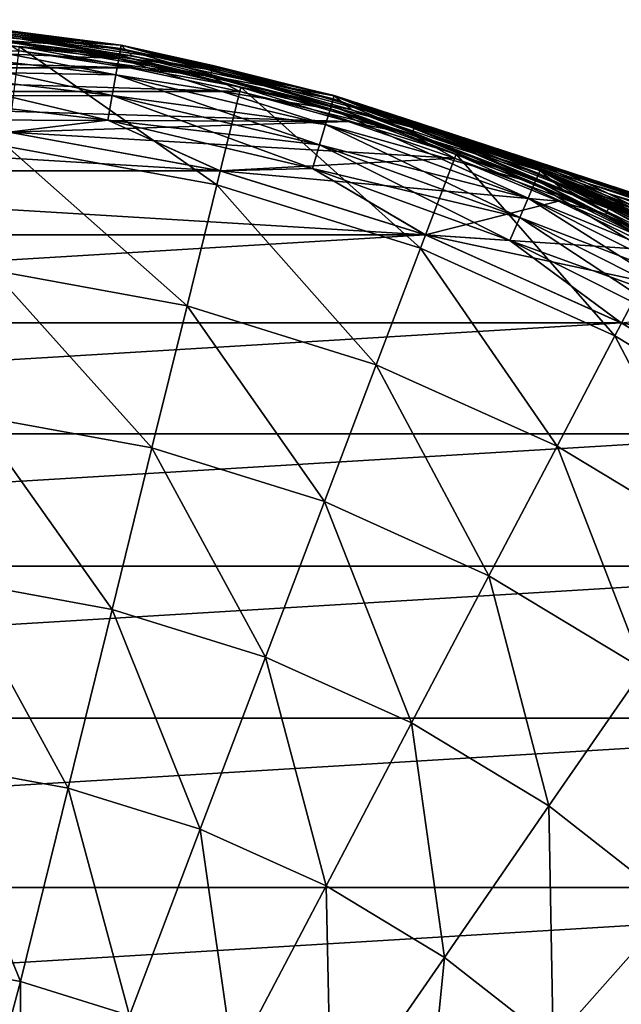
# Model space of a CAD drawing. Header units: metres. Extents: x -28 to 111, y -27 to 27.
# Tile 31 of 55: x 3 to 12, y 13 to 27. Entities that reach past the tile are written whole.
import ezdxf

# ---------------------------------------------------------------- set-up
doc = ezdxf.new("R2010")
doc.units = ezdxf.units.M
doc.layers.add('solid_13061041_XXX', color=7, linetype='CONTINUOUS')

msp = doc.modelspace()

# ---------------------------------------------------------------- linework, layer by layer
at = {"layer": 'solid_13061041_XXX'}
for points in [[(1.587332, 27.253441, -7.25102), (4.74053, 26.884884, -7.25102), (1.596035, 27.402855, -7.613289)], [(1.596035, 27.402855, -98.586708), (4.76652, 27.032278, -98.586708), (1.587332, 27.253441, -98.948982)], [(1.596035, 27.402855, -98.586708), (1.598963, 27.453476, -98.199997), (4.775288, 27.08222, -98.199997)], [(1.596035, 27.402855, -7.613289), (4.76652, 27.032278, -7.613289), (1.598963, 27.453476, -8)], [(1.596035, 27.402855, -98.586708), (4.775288, 27.08222, -98.199997), (4.76652, 27.032278, -98.586708)], [(4.74053, 26.884884, -7.25102), (4.76652, 27.032278, -7.613289), (1.596035, 27.402855, -7.613289)], [(1.59883, 27.450838, -6.197382), (1.652842, 27.324707, 7.863532), (3.299649, 27.17506, 7.863532)], [(4.77487, 27.079613, -6.197382), (1.59883, 27.450838, -6.197382), (3.299649, 27.17506, 7.863532)], [(3.076255, 27.302521, -6.312989), (1.59883, 27.450838, -6.197382), (4.77487, 27.079613, -6.197382)], [(4.775287, 27.08222, -8), (4.775288, 27.08222, -98.199997), (1.598963, 27.453476, -98.199997)], [(1.598963, 27.453476, -8), (4.775287, 27.08222, -8), (1.598963, 27.453476, -98.199997)], [(4.76652, 27.032278, -7.613289), (4.775287, 27.08222, -8), (1.598963, 27.453476, -8)], [(1.57347, 27.015432, -6.939895), (4.699131, 26.650095, -6.939895), (1.587332, 27.253441, -7.25102)], [(1.587332, 27.253441, -98.948982), (4.74053, 26.884884, -98.948982), (1.57347, 27.015432, -99.260101)], [(4.699131, 26.650095, -6.939895), (4.74053, 26.884884, -7.25102), (1.587332, 27.253441, -7.25102)], [(4.76652, 27.032278, -98.586708), (4.74053, 26.884884, -98.948982), (1.587332, 27.253441, -98.948982)], [(4.748354, 26.929253, 8.149076), (1.652842, 27.324707, 7.863532), (1.589952, 27.298418, 8.149076)], [(4.748354, 26.929253, 8.149076), (1.589952, 27.298418, 8.149076), (3.285933, 27.062092, 8.42368)], [(4.748354, 26.929253, 8.149076), (3.299649, 27.17506, 7.863532), (1.652842, 27.324707, 7.863532)], [(3.058037, 27.140825, -6.477004), (3.068985, 27.237991, -6.411289), (6.099375, 26.723108, -6.411289)], [(3.068985, 27.237991, -6.411289), (3.076255, 27.302521, -6.312989), (6.113825, 26.786417, -6.312989)], [(6.099375, 26.723108, -6.411289), (3.068985, 27.237991, -6.411289), (6.113825, 26.786417, -6.312989)], [(6.113825, 26.786417, -6.312989), (3.076255, 27.302521, -6.312989), (4.77487, 27.079613, -6.197382)], [(6.077617, 26.627779, -6.477004), (3.278537, 26.999039, -6.5), (3.058037, 27.140825, -6.477004)], [(6.077617, 26.627779, -6.477004), (3.058037, 27.140825, -6.477004), (6.099375, 26.723108, -6.411289)], [(3.108822, 25.603449, 11.469518), (6.17231, 25.042046, 11.469518), (3.285933, 27.062092, 8.42368)], [(6.17231, 25.042046, 11.469518), (6.523941, 26.468704, 8.42368), (3.285933, 27.062092, 8.42368)], [(4.748354, 26.929253, 8.149076), (3.285933, 27.062092, 8.42368), (6.523941, 26.468704, 8.42368)], [(4.77487, 27.079613, -6.197382), (3.299649, 27.17506, 7.863532), (4.934412, 26.926252, 7.863532)], [(4.748354, 26.929253, 8.149076), (4.934412, 26.926252, 7.863532), (3.299649, 27.17506, 7.863532)], [(4.76652, 27.032278, -98.586708), (4.775288, 27.08222, -98.199997), (7.88708, 26.344715, -98.199997)], [(4.76652, 27.032278, -7.613289), (7.872546, 26.296137, -7.613289), (4.775287, 27.08222, -8)], [(4.77487, 27.079613, -6.197382), (4.934412, 26.926252, 7.863532), (6.551174, 26.579195, 7.863532)], [(7.886337, 26.34218, -6.197382), (4.77487, 27.079613, -6.197382), (6.551174, 26.579195, 7.863532)], [(6.113825, 26.786417, -6.312989), (4.77487, 27.079613, -6.197382), (7.886337, 26.34218, -6.197382)], [(4.775287, 27.08222, -8), (7.88708, 26.344715, -8), (4.775288, 27.08222, -98.199997)], [(7.872546, 26.296137, -7.613289), (7.88708, 26.344715, -8), (4.775287, 27.08222, -8)], [(7.88708, 26.344715, -8), (7.88708, 26.344715, -98.199997), (4.775288, 27.08222, -98.199997)], [(-4.903185, 26.751738, -6.5), (-3.278529, 26.999039, -6.5), (4.903193, 26.751736, -6.5)], [(-3.278529, 26.999039, -6.5), (3.278537, 26.999039, -6.5), (4.903193, 26.751736, -6.5)], [(1.555394, 26.705082, -6.701159), (4.645148, 26.343943, -6.701159), (1.57347, 27.015432, -6.939895)], [(1.57347, 27.015432, -99.260101), (4.699131, 26.650095, -99.260101), (1.555394, 26.705082, -99.49884)], [(4.645148, 26.343943, -6.701159), (4.699131, 26.650095, -6.939895), (1.57347, 27.015432, -6.939895)], [(4.74053, 26.884884, -98.948982), (4.699131, 26.650095, -99.260101), (1.57347, 27.015432, -99.260101)], [(6.077617, 26.627779, -6.477004), (4.903193, 26.751736, -6.5), (3.278537, 26.999039, -6.5)], [(4.74053, 26.884884, -7.25102), (7.829621, 26.152756, -7.25102), (4.76652, 27.032278, -7.613289)], [(4.76652, 27.032278, -98.586708), (7.872546, 26.296137, -98.586708), (4.74053, 26.884884, -98.948982)], [(7.842543, 26.195917, 8.149076), (4.748354, 26.929253, 8.149076), (6.523941, 26.468704, 8.42368)], [(7.842543, 26.195917, 8.149076), (4.934412, 26.926252, 7.863532), (4.748354, 26.929253, 8.149076)], [(4.76652, 27.032278, -98.586708), (7.88708, 26.344715, -98.199997), (7.872546, 26.296137, -98.586708)], [(7.829621, 26.152756, -7.25102), (7.872546, 26.296137, -7.613289), (4.76652, 27.032278, -7.613289)], [(7.842543, 26.195917, 8.149076), (6.551174, 26.579195, 7.863532), (4.934412, 26.926252, 7.863532)], [(4.699131, 26.650095, -6.939895), (7.761244, 25.92436, -6.939895), (4.74053, 26.884884, -7.25102)], [(4.74053, 26.884884, -98.948982), (7.829621, 26.152756, -98.948982), (4.699131, 26.650095, -99.260101)], [(7.761244, 25.92436, -6.939895), (7.829621, 26.152756, -7.25102), (4.74053, 26.884884, -7.25102)], [(7.872546, 26.296137, -98.586708), (7.829621, 26.152756, -98.948982), (4.74053, 26.884884, -98.948982)], [(6.099375, 26.723108, -6.411289), (6.113825, 26.786417, -6.312989), (9.07451, 25.933458, -6.312989)], [(9.07451, 25.933458, -6.312989), (6.113825, 26.786417, -6.312989), (7.886337, 26.34218, -6.197382)], [(-6.509618, 26.406834, -6.5), (-4.903185, 26.751738, -6.5), (6.509625, 26.406832, -6.5)], [(-4.903185, 26.751738, -6.5), (4.903193, 26.751736, -6.5), (6.509625, 26.406832, -6.5)], [(1.555394, 26.705082, -6.701159), (1.534339, 26.343584, -6.551111), (4.582268, 25.987331, -6.551111)], [(1.555394, 26.705082, -99.49884), (4.645148, 26.343943, -99.49884), (1.534339, 26.343584, -99.648888)], [(1.555394, 26.705082, -6.701159), (4.582268, 25.987331, -6.551111), (4.645148, 26.343943, -6.701159)], [(4.699131, 26.650095, -99.260101), (4.645148, 26.343943, -99.49884), (1.555394, 26.705082, -99.49884)], [(4.645148, 26.343943, -6.701159), (7.672084, 25.626545, -6.701159), (4.699131, 26.650095, -6.939895)], [(4.699131, 26.650095, -99.260101), (7.761244, 25.92436, -99.260101), (4.645148, 26.343943, -99.49884)], [(7.672084, 25.626545, -6.701159), (7.761244, 25.92436, -6.939895), (4.699131, 26.650095, -6.939895)], [(7.829621, 26.152756, -98.948982), (7.761244, 25.92436, -99.260101), (4.699131, 26.650095, -99.260101)], [(6.077617, 26.627779, -6.477004), (6.509625, 26.406832, -6.5), (4.903193, 26.751736, -6.5)], [(6.077617, 26.627779, -6.477004), (6.099375, 26.723108, -6.411289), (9.053062, 25.872166, -6.411289)], [(9.020767, 25.779871, -6.477004), (6.509625, 26.406832, -6.5), (6.077617, 26.627779, -6.477004)], [(9.020767, 25.779871, -6.477004), (6.077617, 26.627779, -6.477004), (9.053062, 25.872166, -6.411289)], [(9.053062, 25.872166, -6.411289), (6.099375, 26.723108, -6.411289), (9.07451, 25.933458, -6.312989)], [(6.17231, 25.042046, 11.469518), (9.145791, 24.115471, 11.469518), (6.523941, 26.468704, 8.42368)], [(9.145791, 24.115471, 11.469518), (9.666826, 25.489344, 8.42368), (6.523941, 26.468704, 8.42368)], [(7.842543, 26.195917, 8.149076), (6.523941, 26.468704, 8.42368), (9.666826, 25.489344, 8.42368)], [(7.886337, 26.34218, -6.197382), (6.551174, 26.579195, 7.863532), (8.144035, 26.135153, 7.863532)], [(7.842543, 26.195917, 8.149076), (8.144035, 26.135153, 7.863532), (6.551174, 26.579195, 7.863532)], [(-6.509618, 26.406834, -6.5), (8.092141, 25.965612, -6.5), (0, 25.999979, -6.5)], [(-6.509618, 26.406834, -6.5), (6.509625, 26.406832, -6.5), (8.092141, 25.965612, -6.5)], [(4.645148, 26.343943, -99.49884), (4.582268, 25.987331, -99.648888), (1.534339, 26.343584, -99.648888)], [(1.534339, 26.343584, -99.648888), (4.582268, 25.987331, -99.648888), (3.131865, 25.810684, -99.699997)], [(3.133837, 25.810444, -6.5), (4.582268, 25.987331, -6.551111), (1.534339, 26.343584, -6.551111)], [(4.645148, 26.343943, -6.701159), (4.582268, 25.987331, -6.551111), (7.568229, 25.279646, -6.551111)], [(4.645148, 26.343943, -99.49884), (7.672084, 25.626545, -99.49884), (4.582268, 25.987331, -99.648888)], [(4.645148, 26.343943, -6.701159), (7.568229, 25.279646, -6.551111), (7.672084, 25.626545, -6.701159)], [(7.761244, 25.92436, -99.260101), (7.672084, 25.626545, -99.49884), (4.645148, 26.343943, -99.49884)], [(9.020767, 25.779871, -6.477004), (8.092141, 25.965612, -6.5), (6.509625, 26.406832, -6.5)], [(7.872546, 26.296137, -98.586708), (7.88708, 26.344715, -98.199997), (10.892226, 25.250929, -98.199997)], [(7.872546, 26.296137, -7.613289), (10.87211, 25.204384, -7.613289), (7.88708, 26.344715, -8)], [(7.886337, 26.34218, -6.197382), (8.144035, 26.135153, 7.863532), (9.70718, 25.595745, 7.863532)], [(10.891155, 25.248514, -6.197382), (7.886337, 26.34218, -6.197382), (9.70718, 25.595745, 7.863532)], [(9.07451, 25.933458, -6.312989), (7.886337, 26.34218, -6.197382), (10.891155, 25.248514, -6.197382)], [(10.843318, 25.271971, -57.827423), (10.892226, 25.250929, -98.199997), (7.88708, 26.344715, -98.199997)], [(10.440589, 25.440992, -55.36755), (10.843318, 25.271971, -57.827423), (7.88708, 26.344715, -98.199997)], [(10.073343, 25.588625, -52.841122), (10.440589, 25.440992, -55.36755), (7.88708, 26.344715, -98.199997)], [(9.74065, 25.71711, -50.241352), (10.073343, 25.588625, -52.841122), (7.88708, 26.344715, -98.199997)], [(9.442488, 25.828075, -47.562046), (9.74065, 25.71711, -50.241352), (7.88708, 26.344715, -98.199997)], [(9.178953, 25.922901, -44.799465), (9.442488, 25.828075, -47.562046), (7.88708, 26.344715, -98.199997)], [(9.175745, 25.924038, -39.54493), (9.178953, 25.922901, -44.799465), (7.88708, 26.344715, -98.199997)], [(9.17253, 25.925175, -34.278545), (9.175745, 25.924038, -39.54493), (7.88708, 26.344715, -98.199997)], [(9.169309, 25.926315, -29.008236), (9.17253, 25.925175, -34.278545), (7.88708, 26.344715, -98.199997)], [(9.166082, 25.927456, -23.747139), (9.169309, 25.926315, -29.008236), (7.88708, 26.344715, -98.199997)], [(7.88708, 26.344715, -8), (9.166082, 25.927456, -23.747139), (7.88708, 26.344715, -98.199997)], [(7.88708, 26.344715, -8), (10.892226, 25.250929, -8), (9.166082, 25.927456, -23.747139)], [(10.87211, 25.204384, -7.613289), (10.892226, 25.250929, -8), (7.88708, 26.344715, -8)], [(7.829621, 26.152756, -7.25102), (10.81283, 25.066957, -7.25102), (7.872546, 26.296137, -7.613289)], [(7.872546, 26.296137, -98.586708), (10.87211, 25.204384, -98.586708), (7.829621, 26.152756, -98.948982)], [(10.830674, 25.108326, 8.149076), (7.842543, 26.195917, 8.149076), (9.666826, 25.489344, 8.42368)], [(10.830674, 25.108326, 8.149076), (8.144035, 26.135153, 7.863532), (7.842543, 26.195917, 8.149076)], [(7.872546, 26.296137, -98.586708), (10.892226, 25.250929, -98.199997), (10.87211, 25.204384, -98.586708)], [(10.81283, 25.066957, -7.25102), (10.87211, 25.204384, -7.613289), (7.872546, 26.296137, -7.613289)], [(7.761244, 25.92436, -6.939895), (10.7184, 24.848043, -6.939895), (7.829621, 26.152756, -7.25102)], [(7.829621, 26.152756, -98.948982), (10.81283, 25.066957, -98.948982), (7.761244, 25.92436, -99.260101)], [(10.7184, 24.848043, -6.939895), (10.81283, 25.066957, -7.25102), (7.829621, 26.152756, -7.25102)], [(10.87211, 25.204384, -98.586708), (10.81283, 25.066957, -98.948982), (7.829621, 26.152756, -98.948982)], [(10.830674, 25.108326, 8.149076), (9.70718, 25.595745, 7.863532), (8.144035, 26.135153, 7.863532)], [(8.092141, 25.965612, -6.5), (3.133837, 25.810444, -6.5), (0, 25.999979, -6.5)], [(4.582268, 25.987331, -99.648888), (6.217873, 25.245529, -99.699997), (3.131865, 25.810684, -99.699997)], [(3.133837, 25.810444, -6.5), (6.222335, 25.244438, -6.5), (4.582268, 25.987331, -6.551111)], [(8.092141, 25.965612, -6.5), (9.645194, 25.42964, -6.5), (3.133837, 25.810444, -6.5)], [(4.582268, 25.987331, -99.648888), (7.568229, 25.279646, -99.648888), (6.217873, 25.245529, -99.699997)], [(6.222335, 25.244438, -6.5), (7.568229, 25.279646, -6.551111), (4.582268, 25.987331, -6.551111)], [(7.672084, 25.626545, -99.49884), (7.568229, 25.279646, -99.648888), (4.582268, 25.987331, -99.648888)], [(7.672084, 25.626545, -6.701159), (10.595268, 24.562593, -6.701159), (7.761244, 25.92436, -6.939895)], [(7.761244, 25.92436, -99.260101), (10.7184, 24.848043, -99.260101), (7.672084, 25.626545, -99.49884)], [(10.595268, 24.562593, -6.701159), (10.7184, 24.848043, -6.939895), (7.761244, 25.92436, -6.939895)], [(10.81283, 25.066957, -98.948982), (10.7184, 24.848043, -99.260101), (7.761244, 25.92436, -99.260101)], [(9.020767, 25.779871, -6.477004), (9.645194, 25.42964, -6.5), (8.092141, 25.965612, -6.5)], [(9.053062, 25.872166, -6.411289), (9.07451, 25.933458, -6.312989), (11.921077, 24.754372, -6.312989)], [(11.921077, 24.754372, -6.312989), (9.07451, 25.933458, -6.312989), (10.891155, 25.248514, -6.197382)], [(12.992716, 24.6534, -23.767418), (9.169309, 25.926315, -29.008236), (9.166082, 25.927456, -23.747139)], [(10.892226, 25.250929, -8), (10.52206, 25.407406, -22.411657), (9.166082, 25.927456, -23.747139)], [(10.972433, 25.302149, -23.664671), (9.166082, 25.927456, -23.747139), (10.52206, 25.407406, -22.411657)], [(10.972433, 25.302149, -23.664671), (12.992716, 24.6534, -23.767418), (9.166082, 25.927456, -23.747139)], [(14.251249, 24.267326, -28.767277), (9.17253, 25.925175, -34.278545), (9.169309, 25.926315, -29.008236)], [(14.251249, 24.267326, -28.767277), (9.169309, 25.926315, -29.008236), (12.992716, 24.6534, -23.767418)], [(14.247633, 24.267546, -33.969582), (9.175745, 25.924038, -39.54493), (9.17253, 25.925175, -34.278545)], [(14.247633, 24.267546, -33.969582), (9.17253, 25.925175, -34.278545), (14.251249, 24.267326, -28.767277)], [(14.244009, 24.267769, -39.17189), (9.178953, 25.922901, -44.799465), (9.175745, 25.924038, -39.54493)], [(14.244009, 24.267769, -39.17189), (9.175745, 25.924038, -39.54493), (14.247633, 24.267546, -33.969582)], [(11.309078, 25.193163, -44.612858), (9.442488, 25.828075, -47.562046), (9.178953, 25.922901, -44.799465)], [(12.200089, 24.902403, -44.521267), (9.178953, 25.922901, -44.799465), (14.244009, 24.267769, -39.17189)], [(11.309078, 25.193163, -44.612858), (9.178953, 25.922901, -44.799465), (12.200089, 24.902403, -44.521267)], [(-6.217675, 25.245579, -99.699997), (-3.131645, 25.810711, -99.699997), (6.217873, 25.245529, -99.699997)], [(-3.131645, 25.810711, -99.699997), (3.131865, 25.810684, -99.699997), (6.217873, 25.245529, -99.699997)], [(9.645194, 25.42964, -6.5), (6.222335, 25.244438, -6.5), (3.133837, 25.810444, -6.5)], [(9.020767, 25.779871, -6.477004), (9.053062, 25.872166, -6.411289), (11.892902, 24.695866, -6.411289)], [(11.850476, 24.607767, -6.477004), (9.645194, 25.42964, -6.5), (9.020767, 25.779871, -6.477004)], [(11.850476, 24.607767, -6.477004), (9.020767, 25.779871, -6.477004), (11.892902, 24.695866, -6.411289)], [(11.892902, 24.695866, -6.411289), (9.053062, 25.872166, -6.411289), (11.921077, 24.754372, -6.312989)], [(11.573486, 25.067173, -47.862091), (9.74065, 25.71711, -50.241352), (9.442488, 25.828075, -47.562046)], [(11.573486, 25.067173, -47.862091), (9.442488, 25.828075, -47.562046), (11.309078, 25.193163, -44.612858)], [(2.889424, 23.796549, 14.343763), (5.736714, 23.274763, 14.343763), (3.108822, 25.603449, 11.469518)], [(5.736714, 23.274763, 14.343763), (6.17231, 25.042046, 11.469518), (3.108822, 25.603449, 11.469518)], [(7.672084, 25.626545, -6.701159), (7.568229, 25.279646, -6.551111), (10.451843, 24.230097, -6.551111)], [(7.672084, 25.626545, -99.49884), (10.595268, 24.562593, -99.49884), (7.568229, 25.279646, -99.648888)], [(7.672084, 25.626545, -6.701159), (10.451843, 24.230097, -6.551111), (10.595268, 24.562593, -6.701159)], [(10.7184, 24.848043, -99.260101), (10.595268, 24.562593, -99.49884), (7.672084, 25.626545, -99.49884)], [(11.886574, 24.91464, -50.995422), (10.073343, 25.588625, -52.841122), (9.74065, 25.71711, -50.241352)], [(11.886574, 24.91464, -50.995422), (9.74065, 25.71711, -50.241352), (11.573486, 25.067173, -47.862091)], [(9.145791, 24.115471, 11.469518), (11.985908, 22.837238, 11.469518), (9.666826, 25.489344, 8.42368)], [(11.985908, 22.837238, 11.469518), (12.668737, 24.138294, 8.42368), (9.666826, 25.489344, 8.42368)], [(10.830674, 25.108326, 8.149076), (9.666826, 25.489344, 8.42368), (12.668737, 24.138294, 8.42368)], [(10.891155, 25.248514, -6.197382), (9.70718, 25.595745, 7.863532), (11.234899, 24.962944, 7.863532)], [(10.830674, 25.108326, 8.149076), (11.234899, 24.962944, 7.863532), (9.70718, 25.595745, 7.863532)], [(12.248646, 24.733109, -54.013916), (10.440589, 25.440992, -55.36755), (10.073343, 25.588625, -52.841122)], [(12.248646, 24.733109, -54.013916), (10.073343, 25.588625, -52.841122), (11.886574, 24.91464, -50.995422)], [(9.645194, 25.42964, -6.5), (11.163321, 24.800751, -6.5), (6.222335, 25.244438, -6.5)], [(11.850476, 24.607767, -6.477004), (11.163321, 24.800751, -6.5), (9.645194, 25.42964, -6.5)], [(12.658679, 24.520559, -56.917576), (10.843318, 25.271971, -57.827423), (10.440589, 25.440992, -55.36755)], [(12.658679, 24.520559, -56.917576), (10.440589, 25.440992, -55.36755), (12.248646, 24.733109, -54.013916)], [(10.892226, 25.250929, -8), (11.838124, 24.821539, -21.150951), (10.52206, 25.407406, -22.411657)], [(12.265931, 24.688261, -22.24403), (10.52206, 25.407406, -22.411657), (11.838124, 24.821539, -21.150951)], [(10.972433, 25.302149, -23.664671), (10.52206, 25.407406, -22.411657), (12.265931, 24.688261, -22.24403)], [(-9.213146, 24.312918, -99.699997), (-6.217675, 25.245579, -99.699997), (9.213333, 24.312847, -99.699997)], [(-6.217675, 25.245579, -99.699997), (6.217873, 25.245529, -99.699997), (9.213333, 24.312847, -99.699997)], [(7.568229, 25.279646, -99.648888), (9.213333, 24.312847, -99.699997), (6.217873, 25.245529, -99.699997)], [(6.222335, 25.244438, -6.5), (9.219549, 24.310478, -6.5), (7.568229, 25.279646, -6.551111)], [(11.163321, 24.800751, -6.5), (9.219549, 24.310478, -6.5), (6.222335, 25.244438, -6.5)], [(7.568229, 25.279646, -99.648888), (10.451843, 24.230097, -99.648888), (9.213333, 24.312847, -99.699997)], [(9.219549, 24.310478, -6.5), (10.451843, 24.230097, -6.551111), (7.568229, 25.279646, -6.551111)], [(10.595268, 24.562593, -99.49884), (10.451843, 24.230097, -99.648888), (7.568229, 25.279646, -99.648888)], [(10.81283, 25.066957, -7.25102), (13.649814, 23.64217, -7.25102), (10.87211, 25.204384, -7.613289)], [(10.87211, 25.204384, -98.586708), (13.724648, 23.771786, -98.586708), (10.81283, 25.066957, -98.948982)], [(10.843318, 25.271971, -57.827423), (11.28264, 25.078917, -60.225475), (10.892226, 25.250929, -98.199997)], [(13.115289, 24.274595, -59.706383), (11.28264, 25.078917, -60.225475), (10.843318, 25.271971, -57.827423)], [(13.115289, 24.274595, -59.706383), (10.843318, 25.271971, -57.827423), (12.658679, 24.520559, -56.917576)], [(10.87211, 25.204384, -98.586708), (10.892226, 25.250929, -98.199997), (13.750055, 23.815666, -98.199997)], [(10.87211, 25.204384, -7.613289), (13.724648, 23.771786, -7.613289), (10.892226, 25.250929, -8)], [(10.87211, 25.204384, -98.586708), (13.750055, 23.815666, -98.199997), (13.724648, 23.771786, -98.586708)], [(13.649814, 23.64217, -7.25102), (13.724648, 23.771786, -7.613289), (10.87211, 25.204384, -7.613289)], [(10.891155, 25.248514, -6.197382), (11.234899, 24.962944, 7.863532), (12.721622, 24.239058, 7.863532)], [(13.748689, 23.813406, -6.197382), (10.891155, 25.248514, -6.197382), (12.721622, 24.239058, 7.863532)], [(11.921077, 24.754372, -6.312989), (10.891155, 25.248514, -6.197382), (13.748689, 23.813406, -6.197382)], [(13.419695, 24.00337, -69.251137), (13.750055, 23.815666, -98.199997), (10.892226, 25.250929, -98.199997)], [(12.82746, 24.325012, -67.079613), (13.419695, 24.00337, -69.251137), (10.892226, 25.250929, -98.199997)], [(12.274076, 24.608881, -64.850708), (12.82746, 24.325012, -67.079613), (10.892226, 25.250929, -98.199997)], [(11.759299, 24.85898, -62.565575), (12.274076, 24.608881, -64.850708), (10.892226, 25.250929, -98.199997)], [(11.28264, 25.078917, -60.225475), (11.759299, 24.85898, -62.565575), (10.892226, 25.250929, -98.199997)], [(10.892226, 25.250929, -8), (13.750055, 23.815666, -8), (11.838124, 24.821539, -21.150951)], [(13.724648, 23.771786, -7.613289), (13.750055, 23.815666, -8), (10.892226, 25.250929, -8)], [(10.972433, 25.302149, -23.664671), (12.756389, 24.710329, -23.583883), (12.992716, 24.6534, -23.767418)], [(10.972433, 25.302149, -23.664671), (12.265931, 24.688261, -22.24403), (12.756389, 24.710329, -23.583883)], [(11.309078, 25.193163, -44.612858), (12.200089, 24.902403, -44.521267), (13.485968, 24.497297, -44.42292)], [(11.573486, 25.067173, -47.862091), (11.309078, 25.193163, -44.612858), (13.485968, 24.497297, -44.42292)], [(5.736714, 23.274763, 14.343763), (8.500349, 22.41358, 14.343763), (6.17231, 25.042046, 11.469518)], [(8.500349, 22.41358, 14.343763), (9.145791, 24.115471, 11.469518), (6.17231, 25.042046, 11.469518)], [(10.7184, 24.848043, -6.939895), (13.530607, 23.435699, -6.939895), (10.81283, 25.066957, -7.25102)], [(10.81283, 25.066957, -98.948982), (13.649814, 23.64217, -98.948982), (10.7184, 24.848043, -99.260101)], [(13.530607, 23.435699, -6.939895), (13.649814, 23.64217, -7.25102), (10.81283, 25.066957, -7.25102)], [(13.724648, 23.771786, -98.586708), (13.649814, 23.64217, -98.948982), (10.81283, 25.066957, -98.948982)], [(13.67234, 23.681189, 8.149076), (10.830674, 25.108326, 8.149076), (12.668737, 24.138294, 8.42368)], [(13.67234, 23.681189, 8.149076), (11.234899, 24.962944, 7.863532), (10.830674, 25.108326, 8.149076)], [(13.115289, 24.274595, -59.706383), (11.759299, 24.85898, -62.565575), (11.28264, 25.078917, -60.225475)], [(11.573486, 25.067173, -47.862091), (13.485968, 24.497297, -44.42292), (13.684169, 24.363352, -47.533207)], [(11.886574, 24.91464, -50.995422), (11.573486, 25.067173, -47.862091), (13.684169, 24.363352, -47.533207)], [(13.67234, 23.681189, 8.149076), (12.721622, 24.239058, 7.863532), (11.234899, 24.962944, 7.863532)], [(11.886574, 24.91464, -50.995422), (13.684169, 24.363352, -47.533207), (13.928604, 24.201281, -50.531719)], [(12.248646, 24.733109, -54.013916), (11.886574, 24.91464, -50.995422), (13.928604, 24.201281, -50.531719)], [(11.163321, 24.800751, -6.5), (12.640755, 24.081276, -6.5), (9.219549, 24.310478, -6.5)], [(10.595268, 24.562593, -6.701159), (13.37517, 23.166473, -6.701159), (10.7184, 24.848043, -6.939895)], [(10.7184, 24.848043, -99.260101), (13.530607, 23.435699, -99.260101), (10.595268, 24.562593, -99.49884)], [(13.37517, 23.166473, -6.701159), (13.530607, 23.435699, -6.939895), (10.7184, 24.848043, -6.939895)], [(13.649814, 23.64217, -98.948982), (13.530607, 23.435699, -99.260101), (10.7184, 24.848043, -99.260101)], [(11.850476, 24.607767, -6.477004), (12.640755, 24.081276, -6.5), (11.163321, 24.800751, -6.5)], [(13.616591, 23.992285, -62.380299), (12.274076, 24.608881, -64.850708), (11.759299, 24.85898, -62.565575)], [(13.616591, 23.992285, -62.380299), (11.759299, 24.85898, -62.565575), (13.115289, 24.274595, -59.706383)], [(13.750055, 23.815666, -8), (13.110652, 24.173555, -19.964792), (11.838124, 24.821539, -21.150951)], [(13.612003, 23.968433, -20.902969), (11.838124, 24.821539, -21.150951), (13.110652, 24.173555, -19.964792)], [(12.265931, 24.688261, -22.24403), (11.838124, 24.821539, -21.150951), (13.612003, 23.968433, -20.902969)], [(11.892902, 24.695866, -6.411289), (11.921077, 24.754372, -6.312989), (14.61773, 23.263985, -6.312989)], [(14.61773, 23.263985, -6.312989), (11.921077, 24.754372, -6.312989), (13.748689, 23.813406, -6.197382)], [(11.850476, 24.607767, -6.477004), (11.892902, 24.695866, -6.411289), (14.583181, 23.209, -6.411289)], [(14.531158, 23.126207, -6.477004), (12.640755, 24.081276, -6.5), (11.850476, 24.607767, -6.477004)], [(14.531158, 23.126207, -6.477004), (11.850476, 24.607767, -6.477004), (14.583181, 23.209, -6.411289)], [(14.583181, 23.209, -6.411289), (11.892902, 24.695866, -6.411289), (14.61773, 23.263985, -6.312989)], [(10.595268, 24.562593, -6.701159), (10.451843, 24.230097, -6.551111), (13.194115, 22.852877, -6.551111)], [(10.595268, 24.562593, -99.49884), (13.37517, 23.166473, -99.49884), (10.451843, 24.230097, -99.648888)], [(10.595268, 24.562593, -6.701159), (13.194115, 22.852877, -6.551111), (13.37517, 23.166473, -6.701159)], [(13.530607, 23.435699, -99.260101), (13.37517, 23.166473, -99.49884), (10.595268, 24.562593, -99.49884)], [(-12.074674, 23.026093, -99.699997), (-9.213146, 24.312918, -99.699997), (9.213333, 24.312847, -99.699997)], [(-12.074674, 23.026093, -99.699997), (9.213333, 24.312847, -99.699997), (12.074854, 23.025999, -99.699997)], [(10.451843, 24.230097, -99.648888), (12.074854, 23.025999, -99.699997), (9.213333, 24.312847, -99.699997)], [(9.219549, 24.310478, -6.5), (12.082964, 23.021763, -6.5), (10.451843, 24.230097, -6.551111)], [(14.071752, 23.274055, -6.5), (12.082964, 23.021763, -6.5), (9.219549, 24.310478, -6.5)], [(12.640755, 24.081276, -6.5), (14.071752, 23.274055, -6.5), (9.219549, 24.310478, -6.5)], [(10.451843, 24.230097, -99.648888), (13.194115, 22.852877, -99.648888), (12.074854, 23.025999, -99.699997)], [(12.082964, 23.021763, -6.5), (13.194115, 22.852877, -6.551111), (10.451843, 24.230097, -6.551111)], [(13.37517, 23.166473, -99.49884), (13.194115, 22.852877, -99.648888), (10.451843, 24.230097, -99.648888)], [(8.500349, 22.41358, 14.343763), (11.140031, 21.225555, 14.343763), (9.145791, 24.115471, 11.469518)], [(11.140031, 21.225555, 14.343763), (11.985908, 22.837238, 11.469518), (9.145791, 24.115471, 11.469518)], [(11.985908, 22.837238, 11.469518), (14.651241, 21.225986, 11.469518), (12.668737, 24.138294, 8.42368)], [(2.631597, 21.673153, 16.989332), (5.22482, 21.197927, 16.989332), (2.889424, 23.796549, 14.343763)], [(5.22482, 21.197927, 16.989332), (5.736714, 23.274763, 14.343763), (2.889424, 23.796549, 14.343763)], [(5.22482, 21.197927, 16.989332), (7.741853, 20.413588, 16.989332), (5.736714, 23.274763, 14.343763)], [(7.741853, 20.413588, 16.989332), (8.500349, 22.41358, 14.343763), (5.736714, 23.274763, 14.343763)], [(-14.760838, 21.403683, -99.699997), (-12.074674, 23.026093, -99.699997), (12.074854, 23.025999, -99.699997)], [(-14.760838, 21.403683, -99.699997), (12.074854, 23.025999, -99.699997), (14.761, 21.403572, -99.699997)], [(13.194115, 22.852877, -99.648888), (14.761, 21.403572, -99.699997), (12.074854, 23.025999, -99.699997)], [(11.140031, 21.225555, 14.343763), (13.617266, 19.728014, 14.343763), (11.985908, 22.837238, 11.469518)], [(13.617266, 19.728014, 14.343763), (14.651241, 21.225986, 11.469518), (11.985908, 22.837238, 11.469518)], [(7.741853, 20.413588, 16.989332), (10.145992, 19.331573, 16.989332), (8.500349, 22.41358, 14.343763)], [(10.145992, 19.331573, 16.989332), (11.140031, 21.225555, 14.343763), (8.500349, 22.41358, 14.343763)], [(2.33877, 19.261505, 19.371038), (4.643436, 18.839159, 19.371038), (2.631597, 21.673153, 16.989332)], [(4.643436, 18.839159, 19.371038), (5.22482, 21.197927, 16.989332), (2.631597, 21.673153, 16.989332)], [(-17.232496, 19.468943, -99.699997), (-14.760838, 21.403683, -99.699997), (14.761, 21.403572, -99.699997)], [(-17.232496, 19.468943, -99.699997), (14.761, 21.403572, -99.699997), (17.232624, 19.46883, -99.699997)], [(4.643436, 18.839159, 19.371038), (6.88039, 18.142097, 19.371038), (5.22482, 21.197927, 16.989332)], [(6.88039, 18.142097, 19.371038), (7.741853, 20.413588, 16.989332), (5.22482, 21.197927, 16.989332)], [(10.145992, 19.331573, 16.989332), (12.40218, 17.967659, 16.989332), (11.140031, 21.225555, 14.343763)], [(12.40218, 17.967659, 16.989332), (13.617266, 19.728014, 14.343763), (11.140031, 21.225555, 14.343763)], [(6.88039, 18.142097, 19.371038), (9.017012, 17.180481, 19.371038), (7.741853, 20.413588, 16.989332)], [(9.017012, 17.180481, 19.371038), (10.145992, 19.331573, 16.989332), (7.741853, 20.413588, 16.989332)], [(-19.453552, 17.249908, -99.699997), (-17.232496, 19.468943, -99.699997), (17.232624, 19.46883, -99.699997)], [(-19.453552, 17.249908, -99.699997), (17.232624, 19.46883, -99.699997), (19.453646, 17.249804, -99.699997)], [(9.017012, 17.180481, 19.371038), (11.022146, 15.968335, 19.371038), (10.145992, 19.331573, 16.989332)], [(11.022146, 15.968335, 19.371038), (12.40218, 17.967659, 16.989332), (10.145992, 19.331573, 16.989332)], [(2.014838, 16.593679, 21.457205), (4.000294, 16.229832, 21.457205), (2.33877, 19.261505, 19.371038)], [(4.000294, 16.229832, 21.457205), (4.643436, 18.839159, 19.371038), (2.33877, 19.261505, 19.371038)], [(4.000294, 16.229832, 21.457205), (5.927417, 15.629315, 21.457205), (4.643436, 18.839159, 19.371038)], [(5.927417, 15.629315, 21.457205), (6.88039, 18.142097, 19.371038), (4.643436, 18.839159, 19.371038)], [(5.927417, 15.629315, 21.457205), (7.768106, 14.800889, 21.457205), (6.88039, 18.142097, 19.371038)], [(7.768106, 14.800889, 21.457205), (9.017012, 17.180481, 19.371038), (6.88039, 18.142097, 19.371038)], [(11.022146, 15.968335, 19.371038), (12.866552, 14.523335, 19.371038), (12.40218, 17.967659, 16.989332)], [(-21.391348, 14.778665, -99.699997), (-19.453552, 17.249908, -99.699997), (19.453646, 17.249804, -99.699997)], [(-21.391348, 14.778665, -99.699997), (19.453646, 17.249804, -99.699997), (21.391411, 14.778573, -99.699997)], [(7.768106, 14.800889, 21.457205), (9.495518, 13.756632, 21.457205), (9.017012, 17.180481, 19.371038)], [(9.495518, 13.756632, 21.457205), (11.022146, 15.968335, 19.371038), (9.017012, 17.180481, 19.371038)], [(2.014838, 16.593679, 21.457205), (1.664107, 13.705158, 23.220087), (3.303948, 13.404646, 23.220087)], [(2.014838, 16.593679, 21.457205), (3.303948, 13.404646, 23.220087), (4.000294, 16.229832, 21.457205)], [(4.000294, 16.229832, 21.457205), (3.303948, 13.404646, 23.220087), (4.89561, 12.908664, 23.220087)], [(4.000294, 16.229832, 21.457205), (4.89561, 12.908664, 23.220087), (5.927417, 15.629315, 21.457205)], [(9.495518, 13.756632, 21.457205), (11.084463, 12.511772, 21.457205), (11.022146, 15.968335, 19.371038)], [(11.084463, 12.511772, 21.457205), (12.866552, 14.523335, 19.371038), (11.022146, 15.968335, 19.371038)], [(5.927417, 15.629315, 21.457205), (4.89561, 12.908664, 23.220087), (6.415884, 12.224444, 23.220087)], [(5.927417, 15.629315, 21.457205), (6.415884, 12.224444, 23.220087), (7.768106, 14.800889, 21.457205)], [(-23.017454, 12.091187, -99.699997), (-21.391348, 14.778665, -99.699997), (21.391411, 14.778573, -99.699997)], [(-23.017454, 12.091187, -99.699997), (21.391411, 14.778573, -99.699997), (23.017492, 12.091115, -99.699997)], [(7.768106, 14.800889, 21.457205), (6.415884, 12.224444, 23.220087), (7.842598, 11.361965, 23.220087)], [(7.768106, 14.800889, 21.457205), (7.842598, 11.361965, 23.220087), (9.495518, 13.756632, 21.457205)], [(11.084463, 12.511772, 21.457205), (12.511772, 11.084463, 21.457205), (12.866552, 14.523335, 19.371038)], [(3.303948, 13.404646, 23.220087), (1.664107, 13.705158, 23.220087), (2.501515, 10.419559, 24.635)], [(9.495518, 13.756632, 21.457205), (7.842598, 11.361965, 23.220087), (9.154951, 10.333803, 23.220087)], [(9.495518, 13.756632, 21.457205), (9.154951, 10.333803, 23.220087), (11.084463, 12.511772, 21.457205)], [(3.303948, 13.404646, 23.220087), (2.501515, 10.419559, 24.635), (3.311312, 10.191172, 24.635)], [(4.89561, 12.908664, 23.220087), (3.303948, 13.404646, 23.220087), (3.311312, 10.191172, 24.635)]]:
    msp.add_3dface(points, dxfattribs=at)

doc.saveas('drawing.dxf')
